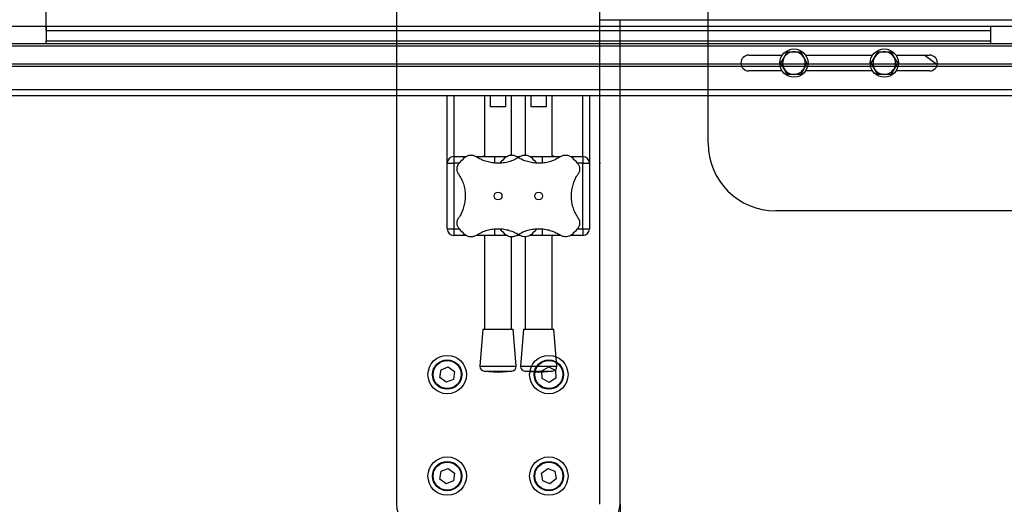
# Model space of a CAD drawing. Header units: millimetres. Extents: x 0 to 420, y 0 to 297.
# Tile 27 of 73: x 154 to 175, y 224 to 234. Entities that reach past the tile are written whole.
import ezdxf

# ---------------------------------------------------------------- set-up
doc = ezdxf.new("R2010")
doc.units = ezdxf.units.MM

msp = doc.modelspace()

# ---------------------------------------------------------------- linework, layer by layer
at = {"color": 7, "linetype": 'Continuous', "lineweight": 25}
for p, q in [((154.11443, 234.32864), (154.11443, 249.56864)), ((168.76443, 234.32864), (168.76443, 249.56864)), ((161.86443, 240.24329), (161.86443, 223.74329)), ((166.36443, 223.74329), (166.36443, 240.24329)), ((154.11443, 234.32864), (151.61443, 234.32864)), ((154.11443, 234.32864), (154.11443, 234.24114)), ((154.11443, 234.24114), (154.11443, 234.32864)), ((168.76443, 234.32864), (154.11443, 234.32864)), ((166.36443, 234.47922), (185.26443, 234.47922)), ((166.81443, 223.74329), (166.81443, 234.47922)), ((168.76443, 231.74329), (168.76443, 234.47922)), ((179.2343, 234.32864), (168.76443, 234.32864)), ((175.01443, 234.32864), (175.01443, 234.24114)), ((175.01443, 234.32864), (175.01443, 234.24114)), ((154.11443, 234.24114), (175.01443, 234.24114)), ((154.11443, 234.24114), (154.11443, 234.01114)), ((175.01443, 234.24114), (175.01443, 234.01114)), ((151.61443, 233.94864), (183.61443, 233.94864)), ((151.61443, 233.89864), (183.61443, 233.89864)), ((154.11443, 234.01114), (175.01443, 234.01114)), ((154.11443, 233.94864), (154.11443, 234.01114)), ((175.01443, 234.01114), (175.01443, 233.94864)), ((169.66443, 233.69329), (170.40553, 233.69329)), ((170.37576, 233.51829), (170.44793, 233.64329)), ((170.44793, 233.64329), (170.52009, 233.76829)), ((170.80877, 233.76829), (170.88094, 233.64329)), ((170.88094, 233.64329), (170.95311, 233.51829)), ((170.92334, 233.69329), (172.40553, 233.69329)), ((172.37576, 233.51829), (172.44793, 233.64329)), ((172.44793, 233.64329), (172.52009, 233.76829)), ((172.80877, 233.76829), (172.88094, 233.64329)), ((172.88094, 233.64329), (172.95311, 233.51829)), ((172.92334, 233.69329), (173.66443, 233.69329)), ((151.61443, 233.49864), (183.61443, 233.49864)), ((151.61443, 233.44864), (183.61443, 233.44864)), ((170.44793, 233.39329), (170.37576, 233.51829)), ((170.95311, 233.51829), (170.88094, 233.39329)), ((172.44793, 233.39329), (172.37576, 233.51829)), ((172.95311, 233.51829), (172.88094, 233.39329)), ((170.40553, 233.34329), (169.66443, 233.34329)), ((170.52009, 233.26829), (170.44793, 233.39329)), ((170.88094, 233.39329), (170.80877, 233.26829)), ((172.40553, 233.34329), (170.92334, 233.34329)), ((172.52009, 233.26829), (172.44793, 233.39329)), ((172.88094, 233.39329), (172.80877, 233.26829)), ((173.66443, 233.34329), (172.92334, 233.34329)), ((151.61443, 232.93556), (183.61443, 232.93556)), ((151.61443, 232.79864), (183.61443, 232.79864)), ((162.98943, 231.29864), (162.98943, 232.79864)), ((163.13943, 232.79864), (163.13943, 231.44864)), ((163.81443, 232.79864), (163.81443, 231.44864)), ((163.9486, 232.54864), (163.9486, 232.79864)), ((164.28026, 232.79864), (164.28026, 232.54864)), ((164.41443, 231.47819), (164.41443, 232.79864)), ((164.71443, 232.79864), (164.71443, 231.47695)), ((164.8486, 232.54864), (164.8486, 232.79864)), ((165.18026, 232.79864), (165.18026, 232.54864)), ((165.31443, 231.44864), (165.31443, 232.79864)), ((165.98943, 231.44864), (165.98943, 232.79864)), ((166.13943, 232.79864), (166.13943, 231.29864)), ((164.28026, 232.54864), (163.9486, 232.54864)), ((165.18026, 232.54864), (164.8486, 232.54864)), ((163.13943, 231.44864), (163.41434, 231.44864)), ((163.13943, 231.44864), (163.13943, 231.29864)), ((163.63051, 231.44864), (164.31434, 231.44864)), ((164.03943, 231.44864), (164.31434, 231.44864)), ((164.03943, 231.44864), (164.03943, 231.29864)), ((164.53051, 231.44864), (164.59807, 231.44864)), ((164.53489, 231.44864), (164.59807, 231.44864)), ((164.81706, 231.44864), (165.08943, 231.44864)), ((164.81706, 231.44864), (165.49807, 231.44864)), ((165.08943, 231.44864), (165.08943, 231.29864)), ((165.71706, 231.44864), (165.98943, 231.44864)), ((165.98943, 231.44864), (165.98943, 231.29864)), ((162.98943, 231.29864), (163.13943, 231.29864)), ((162.98943, 229.84864), (162.98943, 231.29864)), ((163.13943, 231.29864), (163.13943, 229.84864)), ((163.25446, 231.29864), (163.13943, 231.29864)), ((165.98943, 231.29864), (165.87431, 231.29864)), ((165.98943, 229.84864), (165.98943, 231.29864)), ((165.98943, 231.29864), (166.13943, 231.29864)), ((166.13943, 231.29864), (166.13943, 229.84864)), ((166.36445, 231.30829), (166.36445, 231.28329)), ((179.83943, 230.24329), (170.26443, 230.24329)), ((162.98943, 229.84864), (163.13943, 229.84864)), ((163.13943, 229.84864), (163.13943, 229.69864)), ((163.13943, 229.84864), (163.25456, 229.84864)), ((164.03943, 229.84864), (164.03943, 229.69864)), ((165.08943, 229.84864), (165.08943, 229.69864)), ((165.8744, 229.84864), (165.98943, 229.84864)), ((165.98943, 229.84864), (166.13943, 229.84864)), ((165.98943, 229.84864), (165.98943, 229.69864)), ((163.4118, 229.69864), (163.13943, 229.69864)), ((164.3118, 229.69864), (163.6308, 229.69864)), ((163.81443, 229.69864), (163.81443, 227.62068)), ((164.3118, 229.69864), (164.03943, 229.69864)), ((164.41443, 227.62068), (164.41443, 229.67032)), ((164.59835, 229.69864), (164.5308, 229.69864)), ((164.59835, 229.69864), (164.53517, 229.69864)), ((164.71443, 229.66908), (164.71443, 227.62068)), ((165.08943, 229.69864), (164.81452, 229.69864)), ((165.49835, 229.69864), (164.81452, 229.69864)), ((165.31443, 227.62068), (165.31443, 229.69864)), ((165.98943, 229.69864), (165.71452, 229.69864)), ((163.77693, 227.62068), (163.71443, 226.80149)), ((163.77693, 227.62068), (164.45193, 227.62068)), ((164.51443, 226.80149), (164.45193, 227.62068)), ((164.67693, 227.62068), (164.61443, 226.80149)), ((164.67693, 227.62068), (165.35193, 227.62068)), ((165.41443, 226.80149), (165.35193, 227.62068)), ((162.82886, 226.55335), (162.85291, 226.72488)), ((162.85291, 226.72488), (163.01347, 226.78982)), ((163.01347, 226.78982), (163.15, 226.68323)), ((163.15, 226.68323), (163.12596, 226.51171)), ((163.71443, 226.80149), (164.51443, 226.80149)), ((163.80653, 226.69417), (164.11443, 226.67068)), ((163.80653, 226.69417), (164.42233, 226.69417)), ((164.11443, 226.67068), (164.42233, 226.69417)), ((164.61443, 226.80149), (165.41443, 226.80149)), ((164.70653, 226.69417), (165.01443, 226.67068)), ((164.70653, 226.69417), (165.32233, 226.69417)), ((165.01443, 226.67068), (165.32233, 226.69417)), ((165.08773, 226.70188), (165.23597, 226.79146)), ((165.09119, 226.52871), (165.08773, 226.70188)), ((165.23597, 226.79146), (165.38767, 226.70787)), ((165.38767, 226.70787), (165.39113, 226.5347)), ((162.96539, 226.44676), (162.82886, 226.55335)), ((163.12596, 226.51171), (162.96539, 226.44676)), ((165.24289, 226.44512), (165.09119, 226.52871)), ((165.39113, 226.5347), (165.24289, 226.44512)), ((162.82886, 224.30335), (162.85291, 224.47488)), ((162.85291, 224.47488), (163.01347, 224.53982)), ((163.01347, 224.53982), (163.15, 224.43323)), ((165.07832, 224.43189), (165.21395, 224.53961)), ((165.21395, 224.53961), (165.37506, 224.47602)), ((165.37506, 224.47602), (165.40054, 224.3047)), ((162.96539, 224.19676), (162.82886, 224.30335)), ((163.12596, 224.26171), (162.96539, 224.19676)), ((163.15, 224.43323), (163.12596, 224.26171)), ((165.1038, 224.26057), (165.07832, 224.43189)), ((165.26491, 224.19697), (165.1038, 224.26057)), ((165.40054, 224.3047), (165.26491, 224.19697)), ((166.81443, 223.74329), (166.81443, 216.78329))]:
    msp.add_line(p, q, dxfattribs=at)
at = {"color": 7, "linetype": 'Continuous', "lineweight": 25, "flags": 128}
msp.add_lwpolyline([(173.83521, 233.4801), (173.62875, 233.63601), (173.54872, 233.69329)], dxfattribs=at)
at = {"color": 7, "linetype": 'Continuous', "lineweight": 25}
for centre, radius in [((170.66443, 233.51829), 0.3125), ((172.66443, 233.51829), 0.3125), ((164.11443, 230.57364), 0.08764), ((165.01443, 230.57364), 0.08764), ((162.98943, 226.61829), 0.425), ((162.98943, 226.61829), 0.325), ((162.98943, 226.61829), 0.31), ((165.23943, 226.61829), 0.425), ((165.23943, 226.61829), 0.325), ((165.23943, 226.61829), 0.31), ((162.98943, 224.36829), 0.425), ((162.98943, 224.36829), 0.325), ((165.23943, 224.36829), 0.425), ((165.23943, 224.36829), 0.325), ((162.98943, 224.36829), 0.31), ((165.23943, 224.36829), 0.31)]:
    msp.add_circle(centre, radius, dxfattribs=at)
for centre, radius, start, end in [((169.66443, 233.51829), 0.175, 90, 270), ((170.66443, 233.51829), 0.25, 150, 210), ((170.66443, 233.51829), 0.25, 90, 150), ((170.66443, 233.51829), 0.25, 30, 90), ((170.66443, 233.51829), 0.25, 330, 30), ((172.66443, 233.51829), 0.25, 150, 210), ((172.66443, 233.51829), 0.25, 90, 150), ((172.66443, 233.51829), 0.25, 30, 90), ((172.66443, 233.51829), 0.25, 330, 30), ((173.66443, 233.51829), 0.175, 270, 90), ((170.66443, 233.51829), 0.25, 210, 270), ((170.66443, 233.51829), 0.25, 270, 330), ((172.66443, 233.51829), 0.25, 210, 270), ((172.66443, 233.51829), 0.25, 270, 330), ((170.26443, 231.74329), 1.5, 180, 270), ((163.13943, 231.29864), 0.15, 90, 180), ((165.98943, 231.29864), 0.15, 0, 90), ((164.11443, 230.57364), 1.125, 130.225072, 139.774928), ((165.01443, 230.57364), 1.125, 130.225072, 139.774928), ((164.11443, 230.57364), 1.125, 40.225072, 49.774928), ((165.01443, 230.57364), 1.125, 40.225072, 49.774928), ((163.13943, 229.84864), 0.15, 180, 270), ((164.11443, 230.57364), 1.125, 220.225072, 229.774928), ((165.01443, 230.57364), 1.125, 220.225072, 229.774928), ((164.11443, 230.57364), 1.125, 310.225072, 319.774928), ((165.01443, 230.57364), 1.125, 310.225072, 319.774928), ((165.98943, 229.84864), 0.15, 270, 0), ((163.81414, 226.79388), 0.1, 175.637086, 265.637086), ((164.41472, 226.79388), 0.1, 274.362914, 4.362914), ((164.71414, 226.79388), 0.1, 175.637086, 265.637086), ((165.31472, 226.79388), 0.1, 274.362914, 4.362914), ((162.36443, 223.74329), 0.5, 180, 270), ((166.31443, 223.74329), 0.5, 275.73917, 0)]:
    msp.add_arc(centre, radius, start, end, dxfattribs=at)
for points, knots in [([(170.52009, 233.76829), (170.52992, 233.76829), (170.57757, 233.76829), (170.62599, 233.76829), (170.66443, 233.76829)], [0, 0, 0, 0, 0.20618569, 1, 1, 1, 1]), ([(170.66443, 233.76829), (170.71027, 233.76829), (170.75866, 233.76829), (170.80625, 233.76829), (170.80877, 233.76829)], [0, 0, 0, 0, 0.9470257, 1, 1, 1, 1]), ([(172.52009, 233.76829), (172.52992, 233.76829), (172.57757, 233.76829), (172.62599, 233.76829), (172.66443, 233.76829)], [0, 0, 0, 0, 0.20618569, 1, 1, 1, 1]), ([(172.66443, 233.76829), (172.71027, 233.76829), (172.75866, 233.76829), (172.80625, 233.76829), (172.80877, 233.76829)], [0, 0, 0, 0, 0.9470257, 1, 1, 1, 1]), ([(170.66443, 233.26829), (170.62599, 233.26829), (170.57757, 233.26829), (170.52992, 233.26829), (170.52009, 233.26829)], [0, 0, 0, 0, 0.79381431, 1, 1, 1, 1]), ([(170.80877, 233.26829), (170.80625, 233.26829), (170.75866, 233.26829), (170.71027, 233.26829), (170.66443, 233.26829)], [0, 0, 0, 0, 0.0529743, 1, 1, 1, 1]), ([(172.66443, 233.26829), (172.62599, 233.26829), (172.57757, 233.26829), (172.52992, 233.26829), (172.52009, 233.26829)], [0, 0, 0, 0, 0.79381431, 1, 1, 1, 1]), ([(172.80877, 233.26829), (172.80625, 233.26829), (172.75866, 233.26829), (172.71027, 233.26829), (172.66443, 233.26829)], [0, 0, 0, 0, 0.0529743, 1, 1, 1, 1]), ([(163.38792, 231.43259), (163.40513, 231.44464), (163.43955, 231.46872), (163.50135, 231.4821), (163.56767, 231.47826), (163.60682, 231.4575), (163.62821, 231.44617)], [0, 0, 0, 0, 0.233143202, 0.46598224, 0.708290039, 1, 1, 1, 1]), ([(163.78111, 231.45275), (163.78005, 231.45327), (163.77583, 231.45537), (163.78959, 231.46089), (163.81283, 231.46554), (163.81443, 231.46586)], [0, 0, 0, 0, 0.23651302, 0.94740052, 1, 1, 1, 1]), ([(164.28792, 231.43259), (164.30513, 231.44464), (164.33955, 231.46872), (164.40135, 231.4821), (164.46767, 231.47826), (164.50682, 231.4575), (164.52821, 231.44617)], [0, 0, 0, 0, 0.233143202, 0.46598224, 0.708290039, 1, 1, 1, 1]), ([(164.60065, 231.44617), (164.62149, 231.45725), (164.66322, 231.47945), (164.73619, 231.48238), (164.79807, 231.46426), (164.82905, 231.44137), (164.84095, 231.43259)], [0, 0, 0, 0, 0.28482414, 0.57045716, 0.83508046, 1, 1, 1, 1]), ([(165.31443, 231.46542), (165.32042, 231.4641), (165.34603, 231.45846), (165.35798, 231.45343), (165.35163, 231.45221), (165.35148, 231.45218)], [0, 0, 0, 0, 0.22962158, 0.98173414, 1, 1, 1, 1]), ([(165.50065, 231.44617), (165.52149, 231.45725), (165.56322, 231.47945), (165.63619, 231.48238), (165.69807, 231.46426), (165.72905, 231.44137), (165.74095, 231.43259)], [0, 0, 0, 0, 0.28482414, 0.57045716, 0.83508046, 1, 1, 1, 1]), ([(163.2419, 231.05986), (163.23082, 231.08069), (163.20862, 231.12242), (163.20569, 231.19539), (163.22381, 231.25728), (163.24669, 231.28826), (163.25548, 231.30015)], [0, 0, 0, 0, 0.28482414, 0.57045716, 0.83508046, 1, 1, 1, 1]), ([(164.60065, 231.44617), (164.56732, 231.42568), (164.49981, 231.38417), (164.38468, 231.33844), (164.26073, 231.30772), (164.1352, 231.29589), (164.01073, 231.30201), (163.89362, 231.32417), (163.78241, 231.36148), (163.6947, 231.40374), (163.64585, 231.43491), (163.62821, 231.44617)], [0, 0, 0, 0, 0.119259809, 0.241586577, 0.360960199, 0.484265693, 0.596208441, 0.711498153, 0.822289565, 0.935824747, 1, 1, 1, 1]), ([(165.50065, 231.44617), (165.46732, 231.42568), (165.39981, 231.38417), (165.28468, 231.33844), (165.16073, 231.30772), (165.0352, 231.29589), (164.91073, 231.30201), (164.79362, 231.32417), (164.68241, 231.36148), (164.5947, 231.40374), (164.54585, 231.43491), (164.52821, 231.44617)], [0, 0, 0, 0, 0.11925981, 0.24158658, 0.3609602, 0.48426569, 0.59620844, 0.71149815, 0.82228956, 0.93582475, 1, 1, 1, 1]), ([(165.87338, 231.30015), (165.88543, 231.28293), (165.90951, 231.24852), (165.92289, 231.18672), (165.91906, 231.1204), (165.8983, 231.08124), (165.88696, 231.05986)], [0, 0, 0, 0, 0.2331432, 0.46598224, 0.70829004, 1, 1, 1, 1]), ([(163.2419, 231.05986), (163.26262, 231.02605), (163.30404, 230.95846), (163.35008, 230.84276), (163.38028, 230.71917), (163.39229, 230.59312), (163.38583, 230.46936), (163.36369, 230.3518), (163.32631, 230.24124), (163.2841, 230.15353), (163.25316, 230.10505), (163.2419, 230.08742)], [0, 0, 0, 0, 0.12083278, 0.2415891, 0.36294631, 0.48426201, 0.59786508, 0.71149177, 0.82362919, 0.93582121, 1, 1, 1, 1]), ([(165.88696, 230.08742), (165.86624, 230.12122), (165.82483, 230.18881), (165.77878, 230.30452), (165.74859, 230.4281), (165.73658, 230.55415), (165.74304, 230.67792), (165.76518, 230.79547), (165.80255, 230.90604), (165.84476, 230.99374), (165.8757, 231.04222), (165.88696, 231.05986)], [0, 0, 0, 0, 0.12083278, 0.2415891, 0.36294631, 0.48426201, 0.59786508, 0.71149177, 0.82362919, 0.93582121, 1, 1, 1, 1]), ([(163.25548, 229.84712), (163.24343, 229.86434), (163.21935, 229.89875), (163.20597, 229.96055), (163.2098, 230.02688), (163.23056, 230.06603), (163.2419, 230.08742)], [0, 0, 0, 0, 0.2331432, 0.46598224, 0.70829004, 1, 1, 1, 1]), ([(165.88696, 230.08742), (165.89804, 230.06658), (165.92024, 230.02485), (165.92317, 229.95188), (165.90505, 229.89), (165.88217, 229.85902), (165.87338, 229.84712)], [0, 0, 0, 0, 0.28482414, 0.57045716, 0.83508046, 1, 1, 1, 1]), ([(163.62821, 229.70111), (163.60737, 229.69002), (163.56564, 229.66783), (163.49268, 229.66489), (163.43079, 229.68301), (163.39981, 229.7059), (163.38792, 229.71468)], [0, 0, 0, 0, 0.28482414, 0.57045716, 0.83508046, 1, 1, 1, 1]), ([(163.62821, 229.70111), (163.66154, 229.7216), (163.72906, 229.7631), (163.84418, 229.80883), (163.96814, 229.83955), (164.09366, 229.85138), (164.21814, 229.84526), (164.33524, 229.8231), (164.44645, 229.78579), (164.53416, 229.74353), (164.58301, 229.71236), (164.60065, 229.70111)], [0, 0, 0, 0, 0.11925981, 0.24158658, 0.3609602, 0.48426569, 0.59620844, 0.71149815, 0.82228956, 0.93582475, 1, 1, 1, 1]), ([(164.52821, 229.70111), (164.50737, 229.69002), (164.46564, 229.66783), (164.39268, 229.66489), (164.33079, 229.68301), (164.29981, 229.7059), (164.28792, 229.71468)], [0, 0, 0, 0, 0.28482414, 0.57045716, 0.83508046, 1, 1, 1, 1]), ([(164.52821, 229.70111), (164.56154, 229.7216), (164.62906, 229.7631), (164.74418, 229.80883), (164.86814, 229.83955), (164.99366, 229.85138), (165.11814, 229.84526), (165.23524, 229.8231), (165.34645, 229.78579), (165.43416, 229.74353), (165.48301, 229.71236), (165.50065, 229.70111)], [0, 0, 0, 0, 0.11925981, 0.24158658, 0.3609602, 0.48426569, 0.59620844, 0.71149815, 0.82228956, 0.93582475, 1, 1, 1, 1]), ([(164.84095, 229.71468), (164.82373, 229.70264), (164.78931, 229.67856), (164.72751, 229.66517), (164.66119, 229.66901), (164.62204, 229.68977), (164.60065, 229.70111)], [0, 0, 0, 0, 0.233143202, 0.46598224, 0.708290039, 1, 1, 1, 1]), ([(165.74095, 229.71468), (165.72373, 229.70264), (165.68931, 229.67856), (165.62751, 229.66517), (165.56119, 229.66901), (165.52204, 229.68977), (165.50065, 229.70111)], [0, 0, 0, 0, 0.233143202, 0.46598224, 0.708290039, 1, 1, 1, 1])]:
    msp.add_open_spline(points, degree=3, knots=knots, dxfattribs=at)

doc.saveas('drawing.dxf')
